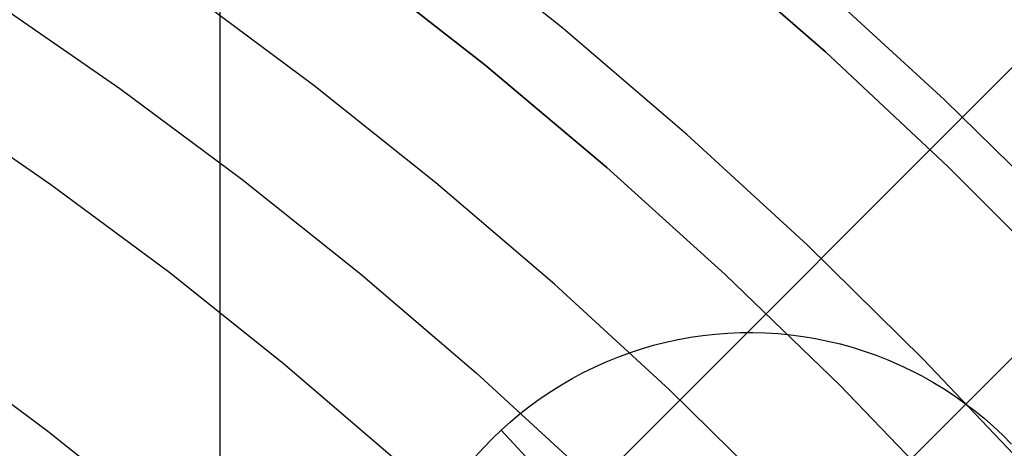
# Model space of a CAD drawing. Header units: millimetres. Extents: x 8929 to 10091, y -2708 to -1691.
# Tile 150 of 196: x 9533.98 to 9543.57, y -2026.74 to -2022.57. Entities that reach past the tile are written whole.
import ezdxf

# ---------------------------------------------------------------- set-up
doc = ezdxf.new("R2010")
doc.units = ezdxf.units.MM
for name, color, linetype in [('1', 7, 'Continuous'), ('COLOR EXT', 7, 'Continuous'), ('luz', 7, 'Continuous'), ('PLASTICO NEGRO', 7, 'Continuous')]:
    doc.layers.add(name, color=color, linetype=linetype)

msp = doc.modelspace()

# ---------------------------------------------------------------- linework, layer by layer
at = {"layer": '1', "color": 7, "true_color": 0xf4f4f4}
for p, q in [((9537.287, -2022.0529, 206.5665), (9538.5096, -2023.0113, 206.5665)), ((9538.5096, -2023.0113, 208.3851), (9537.287, -2022.0529, 208.3851)), ((9537.287, -2022.0529, 207.4758), (9538.5096, -2023.0113, 207.4758)), ((9538.5096, -2023.0113, 206.5665), (9539.6984, -2024.0113, 206.5665)), ((9539.6984, -2024.0113, 208.3851), (9538.5096, -2023.0113, 208.3851)), ((9538.5096, -2023.0113, 207.4758), (9539.6984, -2024.0113, 207.4758)), ((9539.6984, -2024.0113, 206.5665), (9540.852, -2025.0517, 206.5665)), ((9540.852, -2025.0517, 208.3851), (9539.6984, -2024.0113, 208.3851)), ((9539.6984, -2024.0113, 207.4758), (9540.852, -2025.0517, 207.4758)), ((9540.852, -2025.0517, 206.5665), (9541.969, -2026.1313, 206.5665)), ((9541.969, -2026.1313, 208.3851), (9540.852, -2025.0517, 208.3851)), ((9540.852, -2025.0517, 207.4758), (9541.969, -2026.1313, 207.4758)), ((9541.969, -2026.1313, 206.5665), (9543.048, -2027.2488, 206.5665)), ((9543.048, -2027.2488, 208.3851), (9541.969, -2026.1313, 208.3851)), ((9541.969, -2026.1313, 207.4758), (9543.048, -2027.2488, 207.4758))]:
    msp.add_line(p, q, dxfattribs=at)
at = {"layer": 'COLOR EXT', "color": 30, "true_color": 0xff8d00}
for p, q in [((9535.9294, -2030.7531, 21.6035), (9535.9294, -1989.8901, 21.6035)), ((9560.8829, -2005.7997, 25.6035), (9534.0122, -2032.6704, 25.6035)), ((9534.0122, -2032.6704, 21.6035), (9560.8829, -2005.7997, 21.6035)), ((9534.0122, -2032.6704, 23.6035), (9560.8829, -2005.7997, 23.6035)), ((9562.2971, -2007.2139, 21.6035), (9535.4261, -2034.0848, 21.6035)), ((9535.4261, -2034.0848, 25.6035), (9562.2971, -2007.2139, 25.6035)), ((9562.2971, -2007.2139, 23.6035), (9535.4261, -2034.0848, 23.6035))]:
    msp.add_line(p, q, dxfattribs=at)
at = {"layer": 'luz', "color": 7, "true_color": 0xffffff}
for p, q in [((9539.273, -2022.6569, -24.2869), (9538.0315, -2021.6668, -24.2869)), ((9542.9906, -2023.3506, -25.35), (9541.7708, -2022.2318, -25.35)), ((9536.844, -2023.2099, -23.2239), (9535.623, -2022.3033, -23.2239)), ((9533.7329, -2022.3994, -23.5314), (9534.9518, -2023.2406, -23.5314)), ((9540.4796, -2023.6893, -24.2869), (9539.273, -2022.6569, -24.2869)), ((9538.0329, -2024.158, -23.2239), (9536.844, -2023.2099, -23.2239)), ((9534.9518, -2023.2406, -23.5314), (9536.1408, -2024.1235, -23.5314)), ((9534.2806, -2024.178, -23.839), (9533.0945, -2023.3593, -23.839)), ((9544.1711, -2024.5109, -25.35), (9542.9906, -2023.3506, -25.35)), ((9541.6499, -2024.7626, -24.2869), (9540.4796, -2023.6893, -24.2869)), ((9535.4376, -2025.0371, -23.839), (9534.2806, -2024.178, -23.839)), ((9536.1408, -2024.1235, -23.5314), (9537.2987, -2025.0469, -23.5314)), ((9539.1885, -2025.1467, -23.2239), (9538.0329, -2024.158, -23.2239)), ((9542.7824, -2025.8758, -24.2869), (9541.6499, -2024.7626, -24.2869)), ((9536.5644, -2025.9357, -23.839), (9535.4376, -2025.0371, -23.839)), ((9537.2987, -2025.0469, -23.5314), (9538.424, -2026.0096, -23.5314)), ((9540.3092, -2026.1746, -23.2239), (9539.1885, -2025.1467, -23.2239)), ((9534.2501, -2026.5802, -22.7759), (9533.147, -2025.7611, -22.7759)), ((9543.8759, -2027.0273, -24.2869), (9542.7824, -2025.8758, -24.2869)), ((9537.6595, -2026.8726, -23.839), (9536.5644, -2025.9357, -23.839)), ((9538.424, -2026.0096, -23.5314), (9539.5154, -2027.0107, -23.5314)), ((9541.3938, -2027.2407, -23.2239), (9540.3092, -2026.1746, -23.2239)), ((9535.3243, -2027.4368, -22.7759), (9534.2501, -2026.5802, -22.7759))]:
    msp.add_line(p, q, dxfattribs=at)
at = {"layer": 'PLASTICO NEGRO', "color": 254, "true_color": 0xcad1ee}
for p, q in [((9541.8287, -2022.8836, 33.9035), (9540.5934, -2021.8052, 33.9035)), ((9540.5934, -2021.8052, 35.4035), (9541.8287, -2022.8836, 35.4035)), ((9541.8287, -2022.8836, 34.6535), (9540.5934, -2021.8052, 34.6535)), ((9543.0259, -2024.004, 33.9035), (9541.8287, -2022.8836, 33.9035)), ((9541.8287, -2022.8836, 35.4035), (9543.0259, -2024.004, 35.4035)), ((9543.0259, -2024.004, 34.6535), (9541.8287, -2022.8836, 34.6535)), ((9544.1838, -2025.1651, 33.9035), (9543.0259, -2024.004, 33.9035)), ((9543.0259, -2024.004, 35.4035), (9544.1838, -2025.1651, 35.4035)), ((9544.1838, -2025.1651, 34.6535), (9543.0259, -2024.004, 34.6535)), ((9540.634, -2025.6459, 33.9035), (9540.7558, -2025.6323, 33.9035)), ((9540.7558, -2025.6323, 33.9035), (9540.8779, -2025.623, 33.9035)), ((9540.8779, -2025.623, 33.9035), (9541.0004, -2025.6179, 33.9035)), ((9541.0004, -2025.6179, 33.9035), (9541.1229, -2025.617, 33.9035)), ((9541.1229, -2025.617, 33.9035), (9541.2454, -2025.6203, 33.9035)), ((9541.2454, -2025.6203, 33.9035), (9541.3678, -2025.6279, 33.9035)), ((9541.3678, -2025.6279, 33.9035), (9541.4897, -2025.6397, 33.9035)), ((9540.1536, -2025.7418, 33.9035), (9540.2724, -2025.7116, 33.9035)), ((9540.2724, -2025.7116, 33.9035), (9540.3921, -2025.6856, 33.9035)), ((9540.3921, -2025.6856, 33.9035), (9540.5127, -2025.6636, 33.9035)), ((9540.5127, -2025.6636, 33.9035), (9540.634, -2025.6459, 33.9035)), ((9541.4897, -2025.6397, 33.9035), (9541.6112, -2025.6557, 33.9035)), ((9541.6112, -2025.6557, 33.9035), (9541.7321, -2025.6758, 33.9035)), ((9541.7321, -2025.6758, 33.9035), (9541.8522, -2025.7002, 33.9035)), ((9541.8522, -2025.7002, 33.9035), (9541.9714, -2025.7286, 33.9035)), ((9541.9714, -2025.7286, 33.9035), (9542.0896, -2025.7612, 33.9035)), ((9539.8045, -2025.8567, 33.9035), (9539.9195, -2025.8144, 33.9035)), ((9539.9195, -2025.8144, 33.9035), (9540.0359, -2025.7761, 33.9035)), ((9540.0359, -2025.7761, 33.9035), (9540.1536, -2025.7418, 33.9035)), ((9542.0896, -2025.7612, 33.9035), (9542.2065, -2025.7978, 33.9035)), ((9542.2065, -2025.7978, 33.9035), (9542.3221, -2025.8385, 33.9035)), ((9539.5792, -2025.9531, 33.9035), (9539.691, -2025.903, 33.9035)), ((9539.691, -2025.903, 33.9035), (9539.8045, -2025.8567, 33.9035)), ((9542.3221, -2025.8385, 33.9035), (9542.4363, -2025.8831, 33.9035)), ((9542.4363, -2025.8831, 33.9035), (9542.5488, -2025.9316, 33.9035)), ((9539.3611, -2026.0648, 33.9035), (9539.4692, -2026.0071, 33.9035)), ((9539.4692, -2026.0071, 33.9035), (9539.5792, -2025.9531, 33.9035)), ((9542.5488, -2025.9316, 33.9035), (9542.6596, -2025.9839, 33.9035)), ((9542.6596, -2025.9839, 33.9035), (9542.7686, -2026.0401, 33.9035)), ((9539.255, -2026.1262, 33.9035), (9539.3611, -2026.0648, 33.9035)), ((9542.7686, -2026.0401, 33.9035), (9542.8755, -2026.1, 33.9035)), ((9542.8755, -2026.1, 33.9035), (9542.9803, -2026.1635, 33.9035)), ((9539.0496, -2026.2599, 33.9035), (9539.1512, -2026.1913, 33.9035)), ((9539.1512, -2026.1913, 33.9035), (9539.255, -2026.1262, 33.9035)), ((9542.9803, -2026.1635, 33.9035), (9543.0828, -2026.2307, 33.9035)), ((9538.9505, -2026.332, 33.9035), (9539.0496, -2026.2599, 33.9035)), ((9543.0828, -2026.2307, 33.9035), (9543.1829, -2026.3013, 33.9035)), ((9543.1829, -2026.3013, 33.9035), (9543.2806, -2026.3753, 33.9035)), ((9538.8539, -2026.4074, 33.9035), (9538.9505, -2026.332, 33.9035)), ((9543.2806, -2026.3753, 33.9035), (9543.3757, -2026.4527, 33.9035)), ((9538.6689, -2026.5681, 33.9035), (9538.76, -2026.4862, 33.9035)), ((9538.76, -2026.4862, 33.9035), (9538.8539, -2026.4074, 33.9035)), ((9543.3757, -2026.4527, 33.9035), (9543.468, -2026.5333, 33.9035)), ((9538.6689, -2026.5681, 33.9035), (9538.5806, -2026.6531, 33.9035)), ((9539.5545, -2027.5197, 35.2035), (9538.6689, -2026.5681, 33.9035)), ((9543.468, -2026.5333, 33.9035), (9543.5574, -2026.617, 33.9035)), ((9538.5806, -2026.6531, 33.9035), (9538.4954, -2026.7411, 33.9035)), ((9543.5574, -2026.617, 33.9035), (9543.644, -2026.7038, 33.9035)), ((9538.4954, -2026.7411, 33.9035), (9538.4132, -2026.832, 33.9035))]:
    msp.add_line(p, q, dxfattribs=at)

doc.saveas('drawing.dxf')
